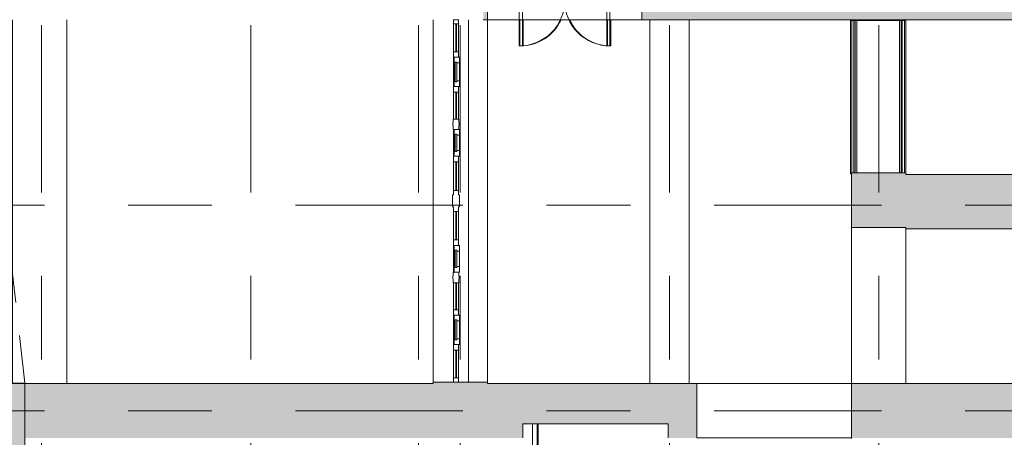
# Model space of a CAD drawing. Header units: millimetres. Extents: x -76482 to 3644, y -39128 to 75172.
# Tile 90 of 149: x -36705 to -22590, y 9 to 6000. Entities that reach past the tile are written whole.
import ezdxf

# ---------------------------------------------------------------- set-up
doc = ezdxf.new("R2010")
doc.units = ezdxf.units.MM
for name, pattern in [('Center', [5999.999824, 2400.000015, -1199.999936, 1199.999936, -1199.999936]), ('Dash 1_32_', [317.5, 158.75, -158.75]), ('Hidden', [1428.75, 952.5, -476.25])]:
    doc.linetypes.add(name, pattern=pattern)
for name, color, linetype, lineweight in [('_Beyond_', 7, 'Continuous', 9), ('_Hidden Lines_', 7, 'Continuous', 9), ('Common Edges', 7, 'Continuous', 9), ('Curtain Panels', 7, 'Continuous', 9), ('Curtain Wall Mullions', 7, 'Continuous', 9), ('Curtain Wall Mullions-1', 7, 'Continuous', 18), ('Cut Pattern', 7, 'Continuous', 9), ('Doors', 7, 'Continuous', 9), ('Outlines', 7, 'Continuous', 9), ('Railings', 7, 'Continuous', 9), ('Structural Framing', 7, 'Continuous', 9), ('Walls', 7, 'Continuous', 9), ('Walls-2', 7, 'Continuous', 18), ('Windows', 7, 'Continuous', 9)]:
    doc.layers.add(name, color=color, linetype=linetype, lineweight=lineweight)
for name, color, linetype, lineweight, true_color in [('_Beyond_-2', 7, 'Continuous', 9, 0x5b5b5b), ('_Beyond_-3', 7, 'Continuous', 9, 0x7b7b7b), ('_Beyond_-4', 7, 'Continuous', 9, 0xdccbcb), ('_Room Separation_', 7, 'Dash 1_32_', 9, 0xc0c0c0), ('Cut Pattern-1', 9, 'Continuous', 9, 0x808080), ('Cut Pattern-2', 7, 'Continuous', 9, 0x787878), ('Doors-2', 7, 'Continuous', 9, 0xd4bfbf), ('Floors-3', 7, 'Continuous', 9, 0x5b5b5b), ('Generic Models-1', 7, 'Continuous', 9, 0xd4bfbf), ('Grids-3', 7, 'Center', 9, 0xaaaaaa), ('Hall_ hidden', 9, 'Hidden', 9, 0x808080), ('Panel-1', 7, 'Continuous', 9, 0xd4bfbf), ('Plan Swing-1', 7, 'Continuous', 9, 0xd4bfbf), ('Structural Framing-4', 250, 'Continuous', 9, 0x333333), ('Windows-1', 7, 'Continuous', 18, 0xd4bfbf)]:
    doc.layers.add(name, color=color, linetype=linetype, lineweight=lineweight, true_color=true_color)

# ---------------------------------------------------------------- blocks, each defined once
blk = doc.blocks.new('Ukse ava_ kaar 1 - 2220x1950x400-1530667-2_ korruse plaan')
at = {"layer": '_Hidden Lines_'}
for p, q in [((-1110, 390), (1110, 390)), ((-1110, -390), (1110, -390))]:
    blk.add_line(p, q, dxfattribs=at)
blk = doc.blocks.new('Piirde element 1 - Piirde element 1-V9-2_ korruse plaan')
at = {"layer": 'Railings'}
for p, q in [((-1100, 381), (-1100, 396)), ((1100, 396), (-1100, 396)), ((1100, 376), (-1085, 376)), ((1100, 346), (-1085, 346)), ((1100, 329), (-1085, 329)), ((1100, 306), (-1085, 306)), ((1100, 396), (1100, 376)), ((1100, 376), (1100, 346)), ((1100, 346), (1100, 329)), ((1100, 329), (1100, 306)), ((1100, 306), (1100, -306)), ((1100, -306), (-1085, -306)), ((1100, -329), (-1085, -329)), ((1100, -346), (-1085, -346)), ((1100, -376), (-1085, -376)), ((1100, -396), (-1085, -396)), ((1100, -306), (1100, -329)), ((1100, -329), (1100, -346)), ((1100, -346), (1100, -376)), ((1100, -376), (1100, -396))]:
    blk.add_line(p, q, dxfattribs=at)
blk = doc.blocks.new('Ukse ava_ kaar 1 - 2220x1950x350-1530664-2_ korruse plaan')
at = {"layer": '_Beyond_-2'}
blk.add_line((-1110, -390), (-1100, -390), dxfattribs=at)
at = {"layer": '_Beyond_-3'}
blk.add_line((1100, -390), (1110, -390), dxfattribs=at)
blk = doc.blocks.new('Ukse ava_ kaar 1 - 5220x1660-1530661-2_ korruse plaan')
at = {"layer": '_Hidden Lines_'}
for p, q in [((-2610, 390), (2610, 390)), ((-2610, -390), (2610, -390))]:
    blk.add_line(p, q, dxfattribs=at)
blk = doc.blocks.new('Topeltuks_ klaasküljed_ kaarega - ol_ olev MKU-22 - 2220x1950_ EI-15-12223487-2_ korruse plaan')
at = {"layer": 'Generic Models-1'}
h = blk.add_hatch(color=256, dxfattribs=at)
h.paths.add_polyline_path([(-1075, 22), (-1107, 22), (-1107, -22), (-1075, -22)])
h.paths.add_polyline_path([(-650, 22), (-682, 22), (-682, -22), (-650, -22)])
for points in [[(-1075, 22), (-1075, -22), (-682, -22), (-682, 22), (-966, 22)], [(-1075, 22), (-1075, -22), (-682, -22), (-682, 22), (-966, 22)], [(-650, 22), (-650, -22), (0, -22), (0, 22)], [(0, 22), (0, -22), (650, -22), (650, 22), (568, 22)], [(682, 22), (682, -22), (1075, -22), (1075, 22), (875, 22)], [(682, 22), (682, -22), (1075, -22), (1075, 22), (875, 22)]]:
    blk.add_hatch(color=256, dxfattribs=at).paths.add_polyline_path(points)
h = blk.add_hatch(color=256, dxfattribs=at)
h.paths.add_polyline_path([(650, 22), (650, -22), (682, -22), (682, 22)])
h.paths.add_polyline_path([(1075, 22), (1075, -22), (1107, -22), (1107, 22)])
for p, q in [((-1075, 22), (-682, 22)), ((-1075, 22), (-1075, -22)), ((-1075, 22), (-682, 22)), ((-1075, 22), (-1075, -22)), ((-682, -22), (-682, 22)), ((-682, -22), (-682, 22)), ((-650, 22), (0, 22)), ((-650, 22), (-650, -22)), ((0, -22), (0, 22)), ((0, 22), (650, 22)), ((0, 22), (0, -22)), ((650, -22), (650, 22)), ((682, 22), (1075, 22)), ((682, 22), (682, -22)), ((682, 22), (1075, 22)), ((682, 22), (682, -22)), ((1075, -22), (1075, 22)), ((1075, -22), (1075, 22)), ((-682, -22), (-1075, -22)), ((-682, -22), (-1075, -22)), ((0, -22), (-650, -22)), ((650, -22), (0, -22)), ((1075, -22), (682, -22)), ((1075, -22), (682, -22))]:
    blk.add_line(p, q, dxfattribs=at)
at = {"layer": 'Panel-1'}
for p, q in [((-650, 672), (-650, 22)), ((-606, 22), (-606, 670)), ((606, 22), (606, 670)), ((650, 672), (650, 22))]:
    blk.add_line(p, q, dxfattribs=at)
at = {"layer": 'Plan Swing-1'}
for centre, start, end in [((-649, 22), 0, 90.0936), ((649, 22), 89.9064, 180)]:
    blk.add_arc(centre, 649, start, end, dxfattribs=at)
at = {"layer": 'Windows-1'}
for p, q in [((-1075, 22), (-1107, 22)), ((-650, 22), (-682, 22)), ((682, 22), (650, 22)), ((1107, 22), (1075, 22)), ((-1107, -22), (-1075, -22)), ((-682, -22), (-650, -22)), ((650, -22), (682, -22)), ((1075, -22), (1107, -22))]:
    blk.add_line(p, q, dxfattribs=at)
blk = doc.blocks.new('Ukse ava_ kaar 1 - 2240x1915-V11-2_ korruse plaan')
at = {"layer": '_Hidden Lines_'}
for p, q in [((-1100, 390), (1120, 390)), ((-1120, -390), (1120, -390))]:
    blk.add_line(p, q, dxfattribs=at)
blk = doc.blocks.new('-1 korruse talad - -1 korruse talad-4257404-2_ korruse plaan')
at = {"layer": 'Structural Framing-4'}
for p, q in [((-27672, 780), (-27672, 6000)), ((-27108, 780), (-27108, 6000))]:
    blk.add_line(p, q, dxfattribs=at)
blk = doc.blocks.new('Topeltuks_ klaasküljed_ kaarega - ol_ olev MKU-22 - 2220x1950_ EI-15-12223497-2_ korruse plaan')
at = {"layer": '_Beyond_-4'}
for p, q in [((-650, -672), (-650, -295)), ((-606, -295), (-606, -670)), ((606, -295), (606, -670)), ((650, -672), (650, -295))]:
    blk.add_line(p, q, dxfattribs=at)
for centre, start, end in [((-649, -22), 269.9064, 335.1086), ((649, -22), 204.8914, 270.0936)]:
    blk.add_arc(centre, 649, start, end, dxfattribs=at)
blk = doc.blocks.new('System Panel - Peegelaknad 6-16-4-16-4_ paneel-13544866-2_ korruse plaan')
at = {"layer": 'Curtain Panels'}
for p, q in [((200, 5), (-200, 5)), ((-200, 5), (-200, -5)), ((200, -5), (200, 5)), ((-200, -5), (200, -5))]:
    blk.add_line(p, q, dxfattribs=at)
blk = doc.blocks.new('System Panel - Peegelaknad 6-16-4-16-4_ paneel-13544867-2_ korruse plaan')
at = {"layer": 'Curtain Panels'}
for p, q in [((205, 5), (-205, 5)), ((-205, 5), (-205, -5)), ((205, -5), (205, 5)), ((-205, -5), (205, -5))]:
    blk.add_line(p, q, dxfattribs=at)
blk = doc.blocks.new('System Panel - Peegelaknad 6-16-4-16-4_ paneel-13544868-2_ korruse plaan')
at = {"layer": 'Curtain Panels'}
for p, q in [((200, 5), (-200, 5)), ((-200, 5), (-200, -5)), ((200, -5), (200, 5)), ((-200, -5), (200, -5))]:
    blk.add_line(p, q, dxfattribs=at)
blk = doc.blocks.new('Klaasseina akna tüüp 6 - Aken_ klaas_ parem-12915665-2_ korruse plaan')
at = {"layer": 'Windows'}
for p, q in [((-210, 48), (210, 48)), ((-210, -26), (-210, 48)), ((-210, 48), (-129, 48)), ((-210, -26), (-210, 48)), ((-142, 14), (142, 14)), ((-142, -14), (-142, 14)), ((-142, 14), (-142, -14)), ((-129, 14), (-142, 14)), ((-129, 48), (-129, 14)), ((129, 48), (210, 48)), ((129, 14), (129, 48)), ((142, 14), (129, 14)), ((142, 14), (142, -14)), ((142, -14), (142, 14)), ((210, 48), (210, -26)), ((210, 48), (210, -26)), ((210, -26), (-210, -26)), ((-126, -26), (-210, -26)), ((142, -14), (-142, -14)), ((-142, -14), (-126, -14)), ((-126, -14), (-126, -26)), ((126, -26), (126, -14)), ((126, -14), (142, -14)), ((210, -26), (126, -26))]:
    blk.add_line(p, q, dxfattribs=at)
blk = doc.blocks.new('System Panel - Peegelaknad 6-16-4-16-4_ paneel-13544869-2_ korruse plaan')
at = {"layer": 'Curtain Panels'}
for p, q in [((192.5, 5), (-192.5, 5)), ((-192.5, 5), (-192.5, -5)), ((192.5, -5), (192.5, 5)), ((-192.5, -5), (192.5, -5))]:
    blk.add_line(p, q, dxfattribs=at)
blk = doc.blocks.new('Klaasseina akna tüüp 6 - Aken_ klaas_ parem-12915666-2_ korruse plaan')
at = {"layer": 'Windows'}
for p, q in [((-192, 48), (192, 48)), ((-192, -26), (-192, 48)), ((-192, 48), (-111, 48)), ((-192, -26), (-192, 48)), ((-124, 14), (124, 14)), ((-124, -14), (-124, 14)), ((-124, 14), (-124, -14)), ((-111, 14), (-124, 14)), ((-111, 48), (-111, 14)), ((111, 48), (192, 48)), ((111, 14), (111, 48)), ((124, 14), (111, 14)), ((124, 14), (124, -14)), ((124, -14), (124, 14)), ((192, 48), (192, -26)), ((192, 48), (192, -26)), ((192, -26), (-192, -26)), ((-108, -26), (-192, -26)), ((124, -14), (-124, -14)), ((-124, -14), (-108, -14)), ((-108, -14), (-108, -26)), ((108, -26), (108, -14)), ((108, -14), (124, -14)), ((192, -26), (108, -26))]:
    blk.add_line(p, q, dxfattribs=at)
blk = doc.blocks.new('Klaasseina akna tüüp 1 - Aken_ klaas_ vasak-12921800-2_ korruse plaan')
at = {"layer": 'Windows'}
for p, q in [((-192, 48), (192, 48)), ((-192, -26), (-192, 48)), ((-192, 48), (-111, 48)), ((-192, -26), (-192, 48)), ((-124, 14), (124, 14)), ((-124, -14), (-124, 14)), ((-124, 14), (-124, -14)), ((-111, 14), (-124, 14)), ((-111, 48), (-111, 14)), ((111, 48), (192, 48)), ((111, 14), (111, 48)), ((124, 14), (111, 14)), ((124, 14), (124, -14)), ((124, -14), (124, 14)), ((192, 48), (192, -26)), ((192, 48), (192, -26)), ((192, -26), (-192, -26)), ((-108, -26), (-192, -26)), ((124, -14), (-124, -14)), ((-124, -14), (-108, -14)), ((-108, -14), (-108, -26)), ((108, -26), (108, -14)), ((108, -14), (124, -14)), ((192, -26), (108, -26))]:
    blk.add_line(p, q, dxfattribs=at)
blk = doc.blocks.new('Klaasseina akna tüüp 1 - Aken_ klaas_ vasak-12921801-2_ korruse plaan')
at = {"layer": 'Windows'}
for p, q in [((-210, 48), (210, 48)), ((-210, -26), (-210, 48)), ((-210, 48), (-129, 48)), ((-210, -26), (-210, 48)), ((-142, 14), (142, 14)), ((-142, -14), (-142, 14)), ((-142, 14), (-142, -14)), ((-129, 14), (-142, 14)), ((-129, 48), (-129, 14)), ((129, 48), (210, 48)), ((129, 14), (129, 48)), ((142, 14), (129, 14)), ((142, 14), (142, -14)), ((142, -14), (142, 14)), ((210, 48), (210, -26)), ((210, 48), (210, -26)), ((210, -26), (-210, -26)), ((-126, -26), (-210, -26)), ((142, -14), (-142, -14)), ((-142, -14), (-126, -14)), ((-126, -14), (-126, -26)), ((126, -26), (126, -14)), ((126, -14), (142, -14)), ((210, -26), (126, -26))]:
    blk.add_line(p, q, dxfattribs=at)
blk = doc.blocks.new('Rectangular Mullion - NEW 80x70mm-10507956-2_ korruse plaan')
at = {"layer": 'Curtain Wall Mullions-1'}
for p, q in [((-40, 35), (40, 35)), ((-40, -35), (-40, 35)), ((40, 35), (40, 26)), ((40, -35), (-40, -35))]:
    blk.add_line(p, q, dxfattribs=at)
blk = doc.blocks.new('Rectangular Mullion - NEW 80x70mm-V59-2_ korruse plaan')
at = {"layer": 'Curtain Wall Mullions-1'}
for p, q in [((-40, 35), (40, 35)), ((-40, 26), (-40, 35)), ((40, 35), (40, -35)), ((40, -35), (-40, -35))]:
    blk.add_line(p, q, dxfattribs=at)
blk = doc.blocks.new('Rectangular Mullion - NEW 150x90mm-10507959-2_ korruse plaan')
at = {"layer": 'Curtain Wall Mullions-1'}
for p, q in [((-75, 40), (-20, 40)), ((-75, -40), (-75, 40)), ((-20, 40), (-20, 45)), ((-20, 45), (20, 45)), ((20, 45), (20, 40)), ((20, 40), (75, 40)), ((75, 40), (75, 26)), ((-20, -40), (-75, -40)), ((-20, -45), (-20, -40)), ((20, -45), (-20, -45)), ((75, -40), (20, -40)), ((20, -40), (20, -45))]:
    blk.add_line(p, q, dxfattribs=at)
blk = doc.blocks.new('Rectangular Mullion - NEW 300x100mm-10507962-2_ korruse plaan')
at = {"layer": 'Curtain Wall Mullions-1'}
for p, q in [((-150, 35), (-85, 35)), ((-150, -35), (-150, 35)), ((-85, 35), (-85, 50)), ((-85, 50), (85, 50)), ((85, 50), (85, 35)), ((85, 35), (150, 35)), ((150, 35), (150, -35)), ((-85, -35), (-150, -35)), ((-85, -50), (-85, -35)), ((85, -50), (-85, -50)), ((150, -35), (85, -35)), ((85, -35), (85, -50))]:
    blk.add_line(p, q, dxfattribs=at)
blk = doc.blocks.new('Rectangular Mullion - NEW 150x90mm-V60-2_ korruse plaan')
at = {"layer": 'Curtain Wall Mullions-1'}
for p, q in [((-75, 40), (-20, 40)), ((-75, 26), (-75, 40)), ((-20, 40), (-20, 45)), ((-20, 45), (20, 45)), ((20, 45), (20, 40)), ((20, 40), (75, 40)), ((75, 40), (75, -40)), ((-20, -40), (-75, -40)), ((-20, -45), (-20, -40)), ((20, -45), (-20, -45)), ((75, -40), (20, -40)), ((20, -40), (20, -45))]:
    blk.add_line(p, q, dxfattribs=at)
blk = doc.blocks.new('Rectangular Mullion - NEW 60x70mm-10507970-2_ korruse plaan')
at = {"layer": 'Curtain Wall Mullions'}
blk.add_line((-30485, 5040), (-30485, 5460), dxfattribs=at)
blk = doc.blocks.new('Rectangular Mullion - NEW 60x70mm-V61-2_ korruse plaan')
at = {"layer": 'Curtain Wall Mullions'}
for p, q in [((-30485, 4575), (-30485, 4960)), ((-30415, 4575), (-30415, 4960))]:
    blk.add_line(p, q, dxfattribs=at)
blk = doc.blocks.new('Rectangular Mullion - NEW 60x70mm-V62-2_ korruse plaan')
at = {"layer": 'Curtain Wall Mullions'}
blk.add_line((-30485, 4040), (-30485, 4425), dxfattribs=at)
blk = doc.blocks.new('Rectangular Mullion - NEW 60x70mm-10507971-2_ korruse plaan')
at = {"layer": 'Curtain Wall Mullions'}
for p, q in [((-30485, 3550), (-30485, 3960)), ((-30415, 3550), (-30415, 3960))]:
    blk.add_line(p, q, dxfattribs=at)
blk = doc.blocks.new('Rectangular Mullion - NEW 60x70mm-V63-2_ korruse plaan')
at = {"layer": 'Curtain Wall Mullions'}
blk.add_line((-30485, 2375), (-30485, 2760), dxfattribs=at)
blk = doc.blocks.new('Rectangular Mullion - NEW 60x70mm-V64-2_ korruse plaan')
at = {"layer": 'Curtain Wall Mullions'}
for p, q in [((-30485, 1840), (-30485, 2225)), ((-30415, 1840), (-30415, 2225))]:
    blk.add_line(p, q, dxfattribs=at)
blk = doc.blocks.new('Rectangular Mullion - NEW 60x70mm-10507972-2_ korruse plaan')
at = {"layer": 'Curtain Wall Mullions'}
for p, q in [((-30485, 860), (-30485, 1260)), ((-30415, 860), (-30415, 1260))]:
    blk.add_line(p, q, dxfattribs=at)
blk = doc.blocks.new('Rectangular Mullion - NEW 60x70mm-10507973-2_ korruse plaan')
at = {"layer": 'Curtain Wall Mullions'}
for p, q in [((-30485, 2840), (-30485, 3250)), ((-30415, 2840), (-30415, 3250))]:
    blk.add_line(p, q, dxfattribs=at)
blk = doc.blocks.new('Rectangular Mullion - NEW 60x70mm-10507974-2_ korruse plaan')
at = {"layer": 'Curtain Wall Mullions'}
for p, q in [((-30485, 5540), (-30485, 5940)), ((-30415, 5540), (-30415, 5940))]:
    blk.add_line(p, q, dxfattribs=at)
blk = doc.blocks.new('Rectangular Mullion - NEW 60x70mm-10507980-2_ korruse plaan')
at = {"layer": 'Curtain Wall Mullions-1'}
for p, q in [((-60, 35), (0, 35)), ((-60, -35), (-60, 35)), ((0, 35), (0, -35)), ((0, -35), (-60, -35))]:
    blk.add_line(p, q, dxfattribs=at)
blk = doc.blocks.new('Rectangular Mullion - NEW 60x70mm-10507981-2_ korruse plaan')
at = {"layer": 'Curtain Wall Mullions-1'}
for p, q in [((0, 35), (-60, 35)), ((-60, 35), (-60, -35)), ((0, -35), (0, 35)), ((-60, -35), (0, -35))]:
    blk.add_line(p, q, dxfattribs=at)

msp = doc.modelspace()

# ---------------------------------------------------------------- hatches: boundary and pattern name
at = {"layer": 'Cut Pattern'}
h = msp.add_hatch(dxfattribs=at)
h.set_pattern_fill('FP_1', color=256, style=0, pattern_type=2)
h.set_pattern_definition([(45, (0, 0), (0, 98.99495), [70, -70])])
h.paths.add_polyline_path([(-29274, -1074), (-29274, 200), (-29287, 200), (-29287, -1074)])
at = {"layer": 'Cut Pattern-1'}
h = msp.add_hatch(color=256, dxfattribs=at)
h.paths.add_polyline_path([(-7367, 6000), (-6393, 6000), (-6393, 6590), (-27786, 6590), (-27786, 6000), (-17187, 6000)])
h.paths.add_polyline_path([(-30000, 6000), (-30000, 6590), (-30060, 6590), (-30060, 6000)])
for points in [[(-24000, 3020), (-24000, 3805), (-24780, 3805), (-24780, 3020), (-24551, 3020)], [(-19642, 3000), (-18000, 3000), (-18000, 3780), (-24000, 3780), (-24000, 3000), (-22096, 3000)], [(-36630, -11935), (-36630, 780), (-37410, 780), (-37410, -11935), (-36826, -11935)], [(-30689, 0), (-30580, 0), (-30580, 780), (-36630, 780), (-36630, 0), (-31916, 0)], [(-30689, 780), (-30000, 780), (-30000, 800), (-30780, 800), (-30780, 780)]]:
    msp.add_hatch(color=256, dxfattribs=at).paths.add_polyline_path(points)
h = msp.add_hatch(color=256, dxfattribs=at)
h.paths.add_polyline_path([(-12277, 0), (-11589, 0), (-11589, 780), (-24780, 780), (-24780, 0), (-17187, 0)])
h.paths.add_polyline_path([(-30200, 0), (-29490, 0), (-29490, 200), (-27409, 200), (-27409, 0), (-27000, 0), (-27000, 780), (-30580, 780), (-30580, 0)])
at = {"layer": 'Cut Pattern-2'}
h = msp.add_hatch(dxfattribs=at)
h.set_pattern_fill('FP_13', color=256, style=0, pattern_type=2)
h.set_pattern_definition([(45, (0, 0), (-502.894, 502.894), []), (45, (0, 762), (-502.894, 502.894), [])])
h.paths.add_polyline_path([(-29354, -1074), (-29287, -1074), (-29287, 200), (-29354, 200), (-29354, -1062)])

# ---------------------------------------------------------------- linework, layer by layer
at = {"layer": '_Beyond_'}
for p, q in [((-27786, 6000), (-30000, 6000)), ((-24780, 5990), (-24780, 5990)), ((-24000, 6000), (-24000, 3805)), ((-24000, 3000), (-24000, 780)), ((-27000, 780), (-24780, 780))]:
    msp.add_line(p, q, dxfattribs=at)
at = {"layer": '_Beyond_-2'}
msp.add_line((-24780, 6000), (-24780, 5990), dxfattribs=at)
at = {"layer": '_Beyond_-3'}
for p, q in [((-30000, 800), (-30000, 4298)), ((-24780, 3020), (-24780, 780))]:
    msp.add_line(p, q, dxfattribs=at)
at = {"layer": '_Room Separation_'}
msp.add_line((-24780, 5990), (-24780, 6000), dxfattribs=at)
at = {"layer": 'Common Edges'}
msp.add_line((-29287, -1074), (-29287, 200), dxfattribs=at)
at = {"layer": 'Floors-3'}
msp.add_line((-30000, 4298), (-30000, 6000), dxfattribs=at)
at = {"layer": 'Grids-3'}
for p, q in [((-36390, 65923), (-36390, -17570)), ((-33390, 65923), (-33390, -17570)), ((-30990, 65923), (-30990, -17570)), ((-30390, 65923), (-30390, -17570)), ((-27390, 65923), (-27390, -17570)), ((-24390, 65923), (-24390, -17570)), ((-68751, 3340), (-17590, 3340)), ((-68751, 390), (-17590, 390))]:
    msp.add_line(p, q, dxfattribs=at)
at = {"layer": 'Hall_ hidden'}
msp.add_line((-42725, 53990), (-36630, 788), dxfattribs=at)
at = {"layer": 'Outlines'}
msp.add_line((-24000, 3000), (-24000, 780), dxfattribs=at)
at = {"layer": 'Walls'}
for p, q in [((-30780, 800), (-30780, 6000)), ((-30270, 800), (-30270, 6000)), ((-37410, 788), (-36630, 788)), ((-36630, 788), (-36630, 780))]:
    msp.add_line(p, q, dxfattribs=at)
at = {"layer": 'Walls-2'}
for p, q in [((-30000, 6000), (-30000, 6590)), ((-27786, 6590), (-27786, 6000)), ((-30060, 6000), (-30000, 6000)), ((-27786, 6000), (0, 6000)), ((-24000, 3805), (-24780, 3805)), ((-24780, 3805), (-24780, 3020)), ((-24000, 3780), (-24000, 3805)), ((-780, 3780), (-24000, 3780)), ((-24780, 3020), (-24000, 3020)), ((-24000, 3020), (-24000, 3000)), ((-24000, 3000), (-13561, 3000)), ((-30780, 780), (-37410, 780)), ((-36630, -11935), (-36630, 780)), ((-30780, 800), (-30780, 780)), ((-30000, 800), (-30780, 800)), ((-30000, 780), (-30000, 800)), ((-27000, 780), (-30000, 780)), ((-27000, 0), (-27000, 780)), ((-11589, 780), (-24780, 780)), ((-24780, 780), (-24780, -10)), ((-29490, 0), (-29490, 200)), ((-29490, 200), (-27409, 200)), ((-29354, 200), (-29354, -1049)), ((-29274, -1049), (-29274, 200)), ((-27409, 200), (-27409, 0))]:
    msp.add_line(p, q, dxfattribs=at)

# ---------------------------------------------------------------- block references
at = {"layer": '_Beyond_-2', "rotation": 269.9999999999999}
msp.add_blockref('Ukse ava_ kaar 1 - 2220x1950x350-1530664-2_ korruse plaan', (-24390, 4890), dxfattribs=at)
at = {"layer": '_Beyond_-4'}
msp.add_blockref('Topeltuks_ klaasküljed_ kaarega - ol_ olev MKU-22 - 2220x1950_ EI-15-12223497-2_ korruse plaan', (-28883, 6295), dxfattribs=at)
at = {"layer": 'Curtain Panels', "rotation": 270.0000000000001}
for name, p in [('System Panel - Peegelaknad 6-16-4-16-4_ paneel-13544866-2_ korruse plaan', (-30450, 5740)), ('System Panel - Peegelaknad 6-16-4-16-4_ paneel-13544869-2_ korruse plaan', (-30450, 4767)), ('System Panel - Peegelaknad 6-16-4-16-4_ paneel-13544867-2_ korruse plaan', (-30450, 3755)), ('System Panel - Peegelaknad 6-16-4-16-4_ paneel-13544867-2_ korruse plaan', (-30450, 3045)), ('System Panel - Peegelaknad 6-16-4-16-4_ paneel-13544869-2_ korruse plaan', (-30450, 2033)), ('System Panel - Peegelaknad 6-16-4-16-4_ paneel-13544868-2_ korruse plaan', (-30450, 1060))]:
    msp.add_blockref(name, p, dxfattribs=at)
at = {"layer": 'Curtain Wall Mullions', "rotation": 90.00000000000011}
msp.add_blockref('Rectangular Mullion - NEW 60x70mm-10507981-2_ korruse plaan', (-30450, 6000), dxfattribs=at)
at = {"layer": 'Curtain Wall Mullions'}
for name, p in [('Rectangular Mullion - NEW 60x70mm-10507974-2_ korruse plaan', (0, 0)), ('Rectangular Mullion - NEW 60x70mm-10507970-2_ korruse plaan', (0, 0)), ('Rectangular Mullion - NEW 60x70mm-V61-2_ korruse plaan', (0, 0)), ('Rectangular Mullion - NEW 60x70mm-V62-2_ korruse plaan', (0, 0)), ('Rectangular Mullion - NEW 60x70mm-10507971-2_ korruse plaan', (0, 0)), ('Rectangular Mullion - NEW 60x70mm-10507973-2_ korruse plaan', (0, 0)), ('Rectangular Mullion - NEW 60x70mm-V63-2_ korruse plaan', (0, 0)), ('Rectangular Mullion - NEW 60x70mm-V64-2_ korruse plaan', (0, 0)), ('Rectangular Mullion - NEW 60x70mm-10507970-2_ korruse plaan', (0, -3700)), ('Rectangular Mullion - NEW 60x70mm-10507972-2_ korruse plaan', (0, 0))]:
    msp.add_blockref(name, p, dxfattribs=at)
at = {"layer": 'Curtain Wall Mullions', "extrusion": (0, 0, -1), "rotation": 269.9999999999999}
for name, p in [('Rectangular Mullion - NEW 80x70mm-10507956-2_ korruse plaan', (30450, 5500)), ('Rectangular Mullion - NEW 80x70mm-V59-2_ korruse plaan', (30450, 5000)), ('Rectangular Mullion - NEW 150x90mm-10507959-2_ korruse plaan', (30450, 4500)), ('Rectangular Mullion - NEW 80x70mm-V59-2_ korruse plaan', (30450, 4000)), ('Rectangular Mullion - NEW 300x100mm-10507962-2_ korruse plaan', (30450, 3400)), ('Rectangular Mullion - NEW 80x70mm-10507956-2_ korruse plaan', (30450, 2800)), ('Rectangular Mullion - NEW 150x90mm-V60-2_ korruse plaan', (30450, 2300)), ('Rectangular Mullion - NEW 80x70mm-10507956-2_ korruse plaan', (30450, 1800)), ('Rectangular Mullion - NEW 80x70mm-V59-2_ korruse plaan', (30450, 1300)), ('Rectangular Mullion - NEW 60x70mm-10507980-2_ korruse plaan', (30450, 800))]:
    msp.add_blockref(name, p, dxfattribs=at)
at = {"layer": 'Doors', "rotation": 269.9999999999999}
for name, p in [('Ukse ava_ kaar 1 - 5220x1660-1530661-2_ korruse plaan', (-36420, 3390)), ('Ukse ava_ kaar 1 - 2240x1915-V11-2_ korruse plaan', (-24390, 1900))]:
    msp.add_blockref(name, p, dxfattribs=at)
at = {"layer": 'Doors'}
msp.add_blockref('Ukse ava_ kaar 1 - 2220x1950x400-1530667-2_ korruse plaan', (-25890, 390), dxfattribs=at)
at = {"layer": 'Doors-2', "rotation": 180}
msp.add_blockref('Topeltuks_ klaasküljed_ kaarega - ol_ olev MKU-22 - 2220x1950_ EI-15-12223487-2_ korruse plaan', (-28893, 6295), dxfattribs=at)
at = {"layer": 'Railings', "rotation": 90.0000000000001}
msp.add_blockref('Piirde element 1 - Piirde element 1-V9-2_ korruse plaan', (-24399, 4890), dxfattribs=at)
at = {"layer": 'Structural Framing'}
msp.add_blockref('-1 korruse talad - -1 korruse talad-4257404-2_ korruse plaan', (0, 0), dxfattribs=at)
at = {"layer": 'Windows', "rotation": 270.0000000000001}
for name, p in [('Klaasseina akna tüüp 1 - Aken_ klaas_ vasak-12921801-2_ korruse plaan', (-30450, 5250)), ('Klaasseina akna tüüp 1 - Aken_ klaas_ vasak-12921800-2_ korruse plaan', (-30450, 4232)), ('Klaasseina akna tüüp 6 - Aken_ klaas_ parem-12915666-2_ korruse plaan', (-30450, 2568)), ('Klaasseina akna tüüp 6 - Aken_ klaas_ parem-12915665-2_ korruse plaan', (-30450, 1550))]:
    msp.add_blockref(name, p, dxfattribs=at)

doc.saveas('drawing.dxf')
